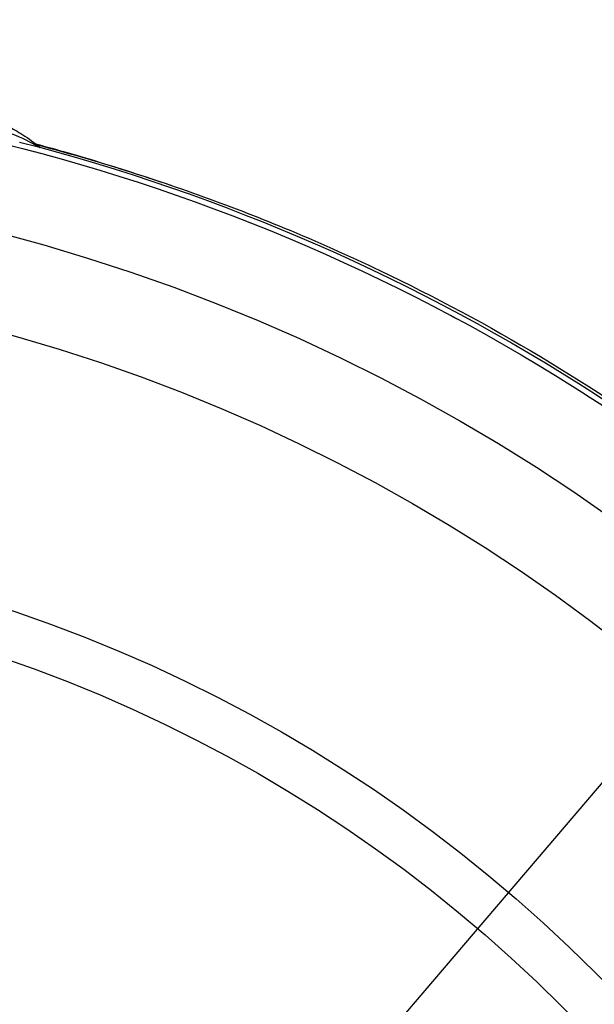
# Model space of a CAD drawing. Header units: millimetres. Extents: x 0 to 4378, y 0 to 2397.
# Tile 195 of 256: x 764 to 777, y 1891 to 1911. Entities that reach past the tile are written whole.
import ezdxf

# ---------------------------------------------------------------- set-up
doc = ezdxf.new("R2010")
doc.units = ezdxf.units.MM
doc.header["$LTSCALE"] = 0.2
doc.styles.add('Rainbow-5.0 Style', font='malgunsl.ttf')
doc.dimstyles.new('Rainbow-5.0 Style', dxfattribs={"dimtxt": 4.5, "dimasz": 2.5, "dimexe": 1, "dimexo": 1, "dimgap": 1, "dimtad": 1, "dimdsep": 46, "dimtxsty": 'Rainbow-5.0 Style', "dimcen": 0, "dimclrd": 251, "dimclre": 251, "dimclrt": 7, "dimazin": 3, "dimtp": 0.1, "dimtm": 0.1, "dimtfac": 0.61, "dimtmove": 0, "dimatfit": 3, "dimfxl": 1, "dimlwd": -1, "dimlwe": -1, "dimarcsym": 1})

# ---------------------------------------------------------------- blocks, each defined once
blk = doc.blocks.new('Blk$A14R2-0W24V')
for radius in [39, 37, 31.475, 30.475]:
    blk.add_circle((0, 1369.2), radius)
for points, knots in [([(9.69, 1409.34), (9.769, 1409.301), (9.844, 1409.262), (10.027, 1409.162), (10.133, 1409.101), (10.363, 1408.953), (10.487, 1408.865), (10.606, 1408.767)], [0, 0, 0, 0, 0.0272541, 0.0272541, 0.0656829, 0.0656829, 0.1127489, 0.1127489, 0.1127489, 0.1127489]), ([(8.953, 1409.178), (9.283, 1409.192), (9.58, 1409.167), (10.079, 1409.049), (10.275, 1408.94), (10.487, 1408.828), (10.544, 1408.798), (10.59, 1408.771)], [-31.415738, -31.415738, -31.415738, -31.415738, -30.087278, -30.087278, -28.758819, -28.758819, -28.157904, -28.157904, -28.157904, -28.157904]), ([(9.412, 1408.949), (13.79, 1407.912), (17.992, 1406.145), (23.765, 1402.507), (25.669, 1401.064), (29.171, 1397.892), (30.768, 1396.172), (33.657, 1392.467), (34.96, 1390.46), (37.176, 1386.292), (38.094, 1384.133), (39.555, 1379.665), (40.1, 1377.334), (40.77, 1372.662), (40.902, 1370.315), (40.686, 1363.24), (39.706, 1358.504), (37.085, 1351.911), (36.031, 1349.812), (33.572, 1345.811), (32.15, 1343.891), (29.018, 1340.353), (27.316, 1338.737), (23.643, 1335.806), (21.652, 1334.481), (15.632, 1331.194), (11.385, 1329.708), (6.916, 1328.941)], [0.0000101, 0.0000101, 0.0000101, 0.0000101, 0.1205223, 0.1205223, 0.1837668, 0.1837668, 0.2470112, 0.2470112, 0.3102557, 0.3102557, 0.3735002, 0.3735002, 0.4367446, 0.4367446, 0.4999891, 0.4999891, 0.6264781, 0.6264781, 0.6897225, 0.6897225, 0.752967, 0.752967, 0.8162115, 0.8162115, 0.879456, 0.879456, 1, 1, 1, 1]), ([(10.172, 1408.881), (14.432, 1407.787), (18.566, 1405.98), (25.988, 1401.175), (29.364, 1398.107), (34.876, 1391.141), (37.087, 1387.154), (40.071, 1378.793), (40.886, 1374.312), (41.031, 1365.437), (40.361, 1360.931), (37.655, 1352.463), (35.568, 1348.397), (30.284, 1341.263), (27.024, 1338.097), (19.747, 1333.038), (15.639, 1331.076), (9.951, 1329.434), (8.501, 1329.1), (7.038, 1328.845)], [0, 0, 0, 0, 1.319386, 1.319386, 2.652362, 2.652362, 3.984445, 3.984445, 5.315561, 5.315561, 6.64715, 6.64715, 7.982448, 7.982448, 9.310523, 9.310523, 10.641098, 10.641098, 11.086445, 11.086445, 11.086445, 11.086445]), ([(10.514, 1408.841), (10.737, 1408.781), (10.955, 1408.72), (11.943, 1408.437), (12.676, 1408.204), (13.379, 1407.963)], [3.5045855, 3.5045855, 3.5045855, 3.5045855, 3.629137, 3.629137, 4.0732099, 4.0732099, 4.0732099, 4.0732099]), ([(10.534, 1408.825), (11.044, 1408.69), (11.55, 1408.546), (13.315, 1408.008), (14.542, 1407.567), (16.414, 1406.793), (17.081, 1406.497), (22.363, 1403.977), (26.478, 1400.948), (30.782, 1396.344), (31.596, 1395.384), (32.746, 1393.898), (33.124, 1393.384), (34.269, 1391.748), (34.983, 1390.607), (35.964, 1388.854), (36.279, 1388.254), (36.65, 1387.505), (36.721, 1387.36), (36.791, 1387.214)], [-57.175677, -57.175677, -57.175677, -57.175677, -55.879853, -55.879853, -52.598147, -52.598147, -50.727335, -50.727335, -37.463141, -37.463141, -34.099083, -34.099083, -32.353511, -32.353511, -28.594411, -28.594411, -26.668972, -26.668972, -26.207336, -26.207336, -26.207336, -26.207336])]:
    blk.add_open_spline(points, degree=3, knots=knots)
for points in [[(10.409, 1408.87), (10.41, 1408.869), (10.412, 1408.869), (10.414, 1408.868)], [(10.449, 1408.847), (10.451, 1408.847), (10.453, 1408.846), (10.455, 1408.846)], [(10.468, 1408.684), (10.473, 1408.681), (10.478, 1408.679), (10.483, 1408.676)], [(10.744, 1408.61), (10.745, 1408.608), (10.746, 1408.607), (10.747, 1408.605)], [(19.182, 1405.263), (19.245, 1405.23), (19.307, 1405.197), (19.37, 1405.163)]]:
    blk.add_open_spline(points, degree=3)

msp = doc.modelspace()

# ---------------------------------------------------------------- block references
msp.add_blockref('Blk$A14R2-0W24V', (754.283, 499.915))

# ---------------------------------------------------------------- leaders
at = {"annotation_type": 0, "has_hookline": 1, "hookline_direction": 0, "text_width": 273.012}
msp.add_leader([(754.283, 1869.115), (850.789, 1982.132), (860.789, 1982.132)], dimstyle='Rainbow-5.0 Style', override={"dimscale": 4, "dimgap": 1, "dimtad": 1}, dxfattribs=at)

doc.saveas('drawing.dxf')
